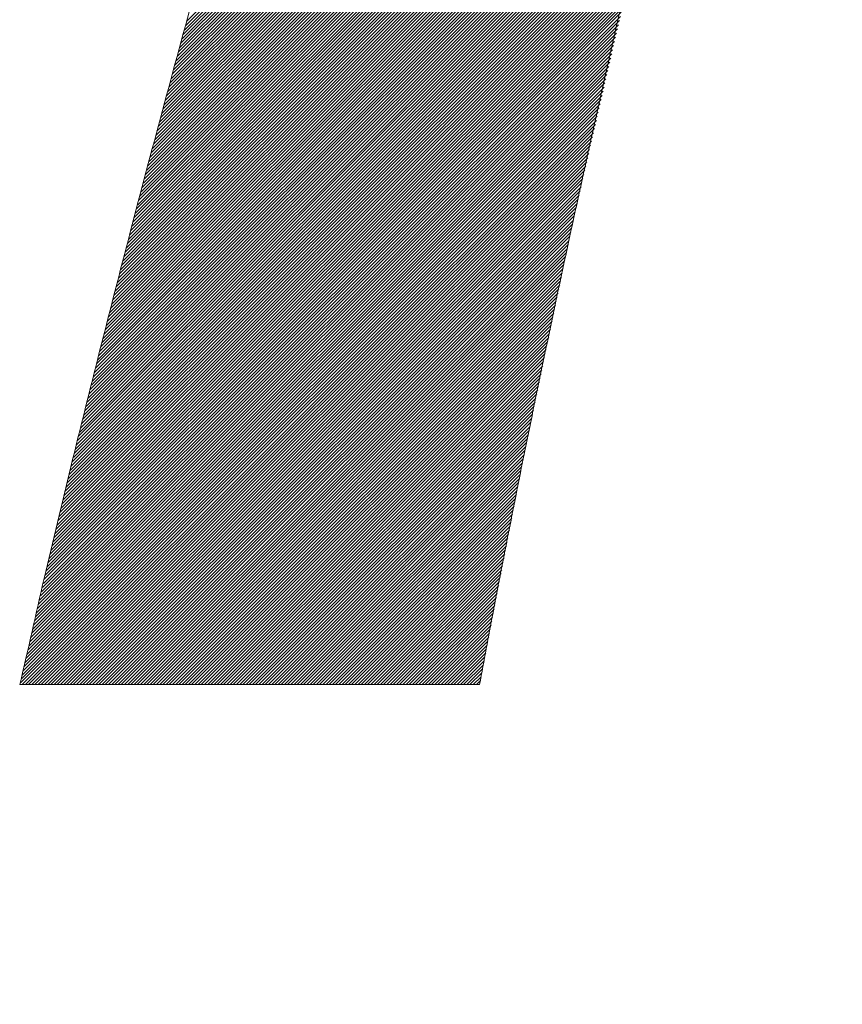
# Model space of a CAD drawing. Header units: millimetres. Extents: x 0 to 1300, y 0 to 891.
# Tile 58 of 127: x 168.32 to 170.61, y 581.71 to 584.45. Entities that reach past the tile are written whole.
import ezdxf

# ---------------------------------------------------------------- set-up
doc = ezdxf.new("R2010")
doc.units = ezdxf.units.MM
doc.header["$LTSCALE"] = 0.545669
doc.layers.add('NoLayerName_001', color=7, linetype='Continuous')

# ---------------------------------------------------------------- blocks, each defined once
blk = doc.blocks.new('JZB_0008')
at = {"layer": 'NoLayerName_001', "color": 7, "linetype": 'Continuous', "lineweight": 25}
for p, q in [((7.1591, 4.254), (4.7816, 1.8764)), ((7.1573, 4.261), (4.7849, 1.8886)), ((7.1665, 4.2257), (4.7682, 1.8274)), ((7.1646, 4.2327), (4.7716, 1.8397)), ((7.1628, 4.2398), (4.7749, 1.8519)), ((7.161, 4.2469), (4.7782, 1.8642)), ((7.1719, 4.2044), (4.7582, 1.7907)), ((7.1701, 4.2115), (4.7616, 1.803)), ((7.1683, 4.2186), (4.7649, 1.8152)), ((7.1793, 4.1761), (4.7449, 1.7418)), ((7.1774, 4.1832), (4.7483, 1.754)), ((7.1756, 4.1903), (4.7516, 1.7662)), ((7.1738, 4.1973), (4.7549, 1.7785)), ((7.1847, 4.1549), (4.7349, 1.705)), ((7.1829, 4.1619), (4.7383, 1.7173)), ((7.1811, 4.169), (4.7416, 1.7295)), ((6.3198, 3.272), (4.7283, 1.6806)), ((6.3228, 3.284), (4.7316, 1.6928)), ((6.3136, 3.2481), (4.7216, 1.6561)), ((6.3167, 3.2601), (4.7249, 1.6683)), ((6.3044, 3.2122), (4.7116, 1.6194)), ((6.3075, 3.2241), (4.7149, 1.6316)), ((6.3105, 3.2361), (4.7183, 1.6438)), ((6.2983, 3.1882), (4.705, 1.5949)), ((6.3013, 3.2002), (4.7083, 1.6071)), ((6.2922, 3.1643), (4.6983, 1.5705)), ((6.2952, 3.1762), (4.7016, 1.5827)), ((6.2831, 3.1285), (4.6889, 1.5343)), ((6.2861, 3.1404), (4.692, 1.5463)), ((6.2892, 3.1524), (4.6952, 1.5584)), ((6.2771, 3.1047), (4.6826, 1.5102)), ((6.2801, 3.1166), (4.6857, 1.5222)), ((6.271, 3.0808), (4.6763, 1.4861)), ((6.2741, 3.0927), (4.6794, 1.4981)), ((6.265, 3.0569), (4.67, 1.4619)), ((6.268, 3.0689), (4.6731, 1.474)), ((6.2559, 3.0212), (4.6605, 1.4258)), ((6.259, 3.0331), (4.6637, 1.4378)), ((6.262, 3.045), (4.6668, 1.4499)), ((6.25, 2.9974), (4.6542, 1.4016)), ((6.2529, 3.0092), (4.6574, 1.4137)), ((6.2441, 2.9737), (4.6479, 1.3775)), ((6.2471, 2.9856), (4.6511, 1.3896)), ((6.2353, 2.9382), (4.6385, 1.3414)), ((6.2383, 2.95), (4.6416, 1.3534)), ((6.2412, 2.9619), (4.6448, 1.3655)), ((6.2295, 2.9145), (4.6322, 1.3172)), ((6.2324, 2.9263), (4.6354, 1.3293)), ((6.2236, 2.8908), (4.6259, 1.2931)), ((6.2265, 2.9027), (4.6291, 1.3052)), ((6.2148, 2.8553), (4.6165, 1.257)), ((6.2177, 2.8671), (4.6196, 1.269)), ((6.2207, 2.879), (4.6228, 1.2811)), ((6.2089, 2.8316), (4.6102, 1.2328)), ((6.2119, 2.8434), (4.6133, 1.2449)), ((6.203, 2.8079), (4.6039, 1.2087)), ((6.206, 2.8198), (4.607, 1.2208)), ((6.1942, 2.7724), (4.5944, 1.1726)), ((6.1972, 2.7842), (4.5976, 1.1846)), ((6.2001, 2.7961), (4.6007, 1.1967)), ((6.1884, 2.7487), (4.5881, 1.1484)), ((6.1913, 2.7605), (4.5913, 1.1605)), ((6.1825, 2.725), (4.5818, 1.1243)), ((6.1854, 2.7369), (4.585, 1.1364)), ((6.1737, 2.6895), (4.5724, 1.0881)), ((6.1766, 2.7013), (4.5755, 1.1002)), ((6.1796, 2.7132), (4.5787, 1.1123)), ((6.1681, 2.6661), (4.5661, 1.064)), ((6.1708, 2.6777), (4.5692, 1.0761)), ((6.1628, 2.6429), (4.5601, 1.0403)), ((6.1654, 2.6545), (4.5631, 1.0521)), ((6.1548, 2.6082), (4.5513, 1.0047)), ((6.1574, 2.6198), (4.5542, 1.0166)), ((6.1601, 2.6314), (4.5572, 1.0284)), ((6.1494, 2.585), (4.5454, 0.981)), ((6.1521, 2.5966), (4.5483, 0.9928)), ((6.1441, 2.5619), (4.5395, 0.9573)), ((6.1468, 2.5735), (4.5424, 0.9691)), ((6.1361, 2.5272), (4.5306, 0.9217)), ((6.1388, 2.5387), (4.5336, 0.9336)), ((6.1414, 2.5503), (4.5365, 0.9454)), ((6.1308, 2.504), (4.5247, 0.898)), ((6.1334, 2.5156), (4.5277, 0.9098)), ((6.1254, 2.4808), (4.5188, 0.8743)), ((6.1281, 2.4924), (4.5218, 0.8861)), ((6.1174, 2.4461), (4.51, 0.8387)), ((6.1201, 2.4577), (4.5129, 0.8506)), ((6.1227, 2.4693), (4.5159, 0.8624)), ((6.1121, 2.423), (4.5041, 0.815)), ((6.1147, 2.4345), (4.507, 0.8268)), ((6.1041, 2.3882), (4.4952, 0.7794)), ((6.1067, 2.3998), (4.4982, 0.7913)), ((6.1094, 2.4114), (4.5011, 0.8031)), ((6.0987, 2.3651), (4.4894, 0.7557)), ((6.1014, 2.3766), (4.4923, 0.7676)), ((6.0934, 2.3419), (4.4835, 0.732)), ((6.0961, 2.3535), (4.4864, 0.7438)), ((6.0854, 2.3072), (4.4746, 0.6964)), ((6.088, 2.3188), (4.4776, 0.7083)), ((6.0907, 2.3303), (4.4805, 0.7201)), ((6.08, 2.284), (4.4687, 0.6727)), ((6.0827, 2.2956), (4.4717, 0.6846)), ((6.0747, 2.2609), (4.4628, 0.649)), ((6.0774, 2.2724), (4.4658, 0.6608)), ((6.0667, 2.2261), (4.454, 0.6134)), ((6.0694, 2.2377), (4.4569, 0.6253)), ((6.072, 2.2493), (4.4599, 0.6371)), ((6.0614, 2.203), (4.4481, 0.5897)), ((6.064, 2.2146), (4.451, 0.6015)), ((6.0533, 2.1682), (4.4395, 0.5544)), ((6.056, 2.1798), (4.4422, 0.5661)), ((6.0587, 2.1914), (4.4451, 0.5778)), ((6.048, 2.1451), (4.4341, 0.5312)), ((6.0507, 2.1567), (4.4368, 0.5428)), ((6.0427, 2.1219), (4.4287, 0.5079)), ((6.0453, 2.1335), (4.4314, 0.5196)), ((6.0347, 2.0872), (4.4205, 0.473)), ((6.0373, 2.0988), (4.4232, 0.4847)), ((6.04, 2.1104), (4.4259, 0.4963)), ((6.0293, 2.064), (4.4151, 0.4498)), ((6.032, 2.0756), (4.4178, 0.4614)), ((6.024, 2.0409), (4.4096, 0.4265)), ((6.0267, 2.0525), (4.4123, 0.4382)), ((6.016, 2.0062), (4.4015, 0.3917)), ((6.0186, 2.0177), (4.4042, 0.4033)), ((6.0213, 2.0293), (4.4069, 0.4149)), ((6.0106, 1.983), (4.396, 0.3684)), ((6.0133, 1.9946), (4.3988, 0.38)), ((6.0026, 1.9483), (4.3879, 0.3335)), ((6.0053, 1.9598), (4.3906, 0.3452)), ((6.008, 1.9714), (4.3933, 0.3568)), ((5.9973, 1.9251), (4.3824, 0.3103)), ((6, 1.9367), (4.3852, 0.3219)), ((5.992, 1.902), (4.377, 0.287)), ((5.9946, 1.9135), (4.3797, 0.2986)), ((5.9839, 1.8672), (4.3689, 0.2521)), ((5.9866, 1.8788), (4.3716, 0.2638)), ((5.9893, 1.8904), (4.3743, 0.2754)), ((5.9786, 1.8441), (4.3634, 0.2289)), ((5.9813, 1.8556), (4.3661, 0.2405)), ((5.9733, 1.8209), (4.358, 0.2056)), ((5.9759, 1.8325), (4.3607, 0.2173)), ((5.9653, 1.7862), (4.3498, 0.1708)), ((5.9679, 1.7978), (4.3525, 0.1824)), ((5.9706, 1.8093), (4.3553, 0.194)), ((5.9599, 1.763), (4.3444, 0.1475)), ((5.9626, 1.7746), (4.3471, 0.1591)), ((5.9546, 1.7399), (4.339, 0.1242)), ((5.9573, 1.7515), (4.3417, 0.1359)), ((5.9466, 1.7051), (4.331, 0.0896)), ((5.9492, 1.7167), (4.3336, 0.1011)), ((5.9519, 1.7283), (4.3362, 0.1126)), ((5.9412, 1.682), (4.3259, 0.0666)), ((5.9439, 1.6936), (4.3285, 0.0781)), ((5.9359, 1.6588), (4.3208, 0.0437)), ((5.9386, 1.6704), (4.3233, 0.0552)), ((5.9332, 1.6473), (4.3261, 0.0401)), ((5.9306, 1.6357), (4.335, 0.0401)), ((5.9279, 1.6241), (4.3439, 0.0401)), ((5.9252, 1.6125), (4.3528, 0.0401)), ((5.9226, 1.6009), (4.3617, 0.0401)), ((5.9199, 1.5894), (4.3706, 0.0401)), ((5.9172, 1.5778), (4.3795, 0.0401)), ((5.9145, 1.5662), (4.3885, 0.0401)), ((5.9119, 1.5546), (4.3974, 0.0401)), ((5.9092, 1.5431), (4.4063, 0.0401)), ((5.9065, 1.5315), (4.4152, 0.0401)), ((5.9039, 1.5199), (4.4241, 0.0401)), ((5.9012, 1.5083), (4.433, 0.0401)), ((5.8985, 1.4967), (4.4419, 0.0401)), ((5.8959, 1.4852), (4.4508, 0.0401)), ((5.8932, 1.4736), (4.4597, 0.0401)), ((5.8905, 1.462), (4.4686, 0.0401)), ((5.8879, 1.4504), (4.4775, 0.0401)), ((5.8852, 1.4389), (4.4864, 0.0401)), ((5.8825, 1.4273), (4.4954, 0.0401)), ((5.8798, 1.4157), (4.5043, 0.0401)), ((5.8772, 1.4041), (4.5132, 0.0401)), ((5.8745, 1.3925), (4.5221, 0.0401)), ((5.8718, 1.381), (4.531, 0.0401)), ((5.8692, 1.3694), (4.5399, 0.0401)), ((5.8665, 1.3578), (4.5488, 0.0401)), ((5.8638, 1.3462), (4.5577, 0.0401)), ((5.8612, 1.3347), (4.5666, 0.0401)), ((5.8586, 1.3231), (4.5755, 0.0401)), ((5.8562, 1.3119), (4.5844, 0.0401)), ((5.8538, 1.3006), (4.5933, 0.0401)), ((5.8515, 1.2893), (4.6023, 0.0401)), ((5.8491, 1.2781), (4.6112, 0.0401)), ((5.8468, 1.2668), (4.6201, 0.0401)), ((5.8444, 1.2555), (4.629, 0.0401)), ((5.842, 1.2443), (4.6379, 0.0401)), ((5.8397, 1.233), (4.6468, 0.0401)), ((5.8373, 1.2217), (4.6557, 0.0401)), ((5.8349, 1.2105), (4.6646, 0.0401)), ((5.8326, 1.1992), (4.6735, 0.0401)), ((5.8302, 1.1879), (4.6824, 0.0401)), ((5.8279, 1.1766), (4.6913, 0.0401)), ((5.8255, 1.1654), (4.7003, 0.0401)), ((5.8231, 1.1541), (4.7092, 0.0401)), ((5.8208, 1.1428), (4.7181, 0.0401)), ((5.8184, 1.1316), (4.727, 0.0401)), ((5.8161, 1.1203), (4.7359, 0.0401)), ((5.8137, 1.109), (4.7448, 0.0401)), ((5.8113, 1.0978), (4.7537, 0.0401)), ((5.809, 1.0865), (4.7626, 0.0401)), ((5.8066, 1.0752), (4.7715, 0.0401)), ((5.8043, 1.064), (4.7804, 0.0401)), ((5.8019, 1.0527), (4.7893, 0.0401)), ((5.7995, 1.0414), (4.7982, 0.0401)), ((5.7972, 1.0302), (4.8072, 0.0401)), ((5.7948, 1.0189), (4.8161, 0.0401)), ((5.7925, 1.0076), (4.825, 0.0401)), ((5.7901, 0.9963), (4.8339, 0.0401)), ((5.7877, 0.9851), (4.8428, 0.0401)), ((5.7854, 0.9738), (4.8517, 0.0401)), ((5.783, 0.9625), (4.8606, 0.0401)), ((5.7807, 0.9513), (4.8695, 0.0401)), ((5.7783, 0.94), (4.8784, 0.0401)), ((5.7759, 0.9287), (4.8873, 0.0401)), ((5.7736, 0.9175), (4.8962, 0.0401)), ((5.7712, 0.9062), (4.9051, 0.0401)), ((5.7689, 0.8949), (4.9141, 0.0401)), ((5.7665, 0.8837), (4.923, 0.0401)), ((5.7641, 0.8724), (4.9319, 0.0401)), ((5.7618, 0.8611), (4.9408, 0.0401)), ((5.7594, 0.8499), (4.9497, 0.0401)), ((5.7571, 0.8386), (4.9586, 0.0401)), ((5.7547, 0.8273), (4.9675, 0.0401)), ((5.7523, 0.816), (4.9764, 0.0401)), ((5.75, 0.8048), (4.9853, 0.0401)), ((5.7476, 0.7935), (4.9942, 0.0401)), ((5.7453, 0.7822), (5.0031, 0.0401)), ((5.7429, 0.771), (5.012, 0.0401)), ((5.7405, 0.7597), (5.021, 0.0401)), ((5.7382, 0.7484), (5.0299, 0.0401)), ((5.7358, 0.7372), (5.0388, 0.0401)), ((5.7335, 0.7259), (5.0477, 0.0401)), ((5.7311, 0.7146), (5.0566, 0.0401)), ((5.7287, 0.7034), (5.0655, 0.0401)), ((5.7264, 0.6921), (5.0744, 0.0401)), ((5.724, 0.6808), (5.0833, 0.0401)), ((5.7217, 0.6696), (5.0922, 0.0401)), ((5.7194, 0.6584), (5.1011, 0.0401)), ((5.7173, 0.6474), (5.11, 0.0401)), ((5.7152, 0.6364), (5.1189, 0.0401)), ((5.713, 0.6253), (5.1279, 0.0401)), ((5.7109, 0.6143), (5.1368, 0.0401)), ((5.7088, 0.6032), (5.1457, 0.0401)), ((5.7066, 0.5922), (5.1546, 0.0401)), ((5.7045, 0.5811), (5.1635, 0.0401)), ((5.7024, 0.5701), (5.1724, 0.0401)), ((5.7002, 0.559), (5.1813, 0.0401)), ((5.6981, 0.548), (5.1902, 0.0401)), ((5.696, 0.537), (5.1991, 0.0401)), ((5.6938, 0.5259), (5.208, 0.0401)), ((5.6917, 0.5149), (5.2169, 0.0401)), ((5.6896, 0.5038), (5.2258, 0.0401)), ((5.6874, 0.4928), (5.2348, 0.0401)), ((5.6853, 0.4817), (5.2437, 0.0401)), ((5.6832, 0.4707), (5.2526, 0.0401)), ((5.681, 0.4597), (5.2615, 0.0401)), ((5.6789, 0.4486), (5.2704, 0.0401)), ((5.6767, 0.4376), (5.2793, 0.0401)), ((5.6746, 0.4265), (5.2882, 0.0401)), ((5.6725, 0.4155), (5.2971, 0.0401)), ((5.6703, 0.4044), (5.306, 0.0401)), ((5.6682, 0.3934), (5.3149, 0.0401)), ((5.6661, 0.3823), (5.3238, 0.0401)), ((5.6639, 0.3713), (5.3327, 0.0401)), ((5.6618, 0.3603), (5.3417, 0.0401)), ((5.6597, 0.3492), (5.3506, 0.0401)), ((5.6575, 0.3382), (5.3595, 0.0401)), ((5.6554, 0.3271), (5.3684, 0.0401)), ((5.6533, 0.3161), (5.3773, 0.0401)), ((5.6511, 0.305), (5.3862, 0.0401)), ((5.649, 0.294), (5.3951, 0.0401)), ((5.6469, 0.283), (5.404, 0.0401)), ((5.6447, 0.2719), (5.4129, 0.0401)), ((5.6426, 0.2609), (5.4218, 0.0401)), ((5.6404, 0.2498), (5.4307, 0.0401)), ((5.6383, 0.2388), (5.4397, 0.0401)), ((5.6362, 0.2277), (5.4486, 0.0401)), ((5.634, 0.2167), (5.4575, 0.0401)), ((5.6319, 0.2056), (5.4664, 0.0401)), ((5.6298, 0.1946), (5.4753, 0.0401)), ((5.6276, 0.1836), (5.4842, 0.0401)), ((5.6255, 0.1725), (5.4931, 0.0401)), ((5.6234, 0.1615), (5.502, 0.0401)), ((5.6212, 0.1504), (5.5109, 0.0401)), ((5.6191, 0.1394), (5.5198, 0.0401)), ((5.617, 0.1283), (5.5287, 0.0401)), ((5.6148, 0.1173), (5.5376, 0.0401)), ((5.6127, 0.1063), (5.5466, 0.0401)), ((5.6106, 0.0952), (5.5555, 0.0401)), ((5.6084, 0.0842), (5.5644, 0.0401)), ((5.6063, 0.0731), (5.5733, 0.0401)), ((5.6041, 0.0621), (5.5822, 0.0401)), ((5.602, 0.051), (5.5911, 0.0401))]:
    blk.add_line(p, q, dxfattribs=at)
at = {"layer": 'NoLayerName_001', "color": 7, "linetype": 'Continuous', "lineweight": 13}
for points, knots in [([(2.9599, 0.0401), (3.0004, 0.1237), (3.0856, 0.296), (3.2082, 0.5666), (3.3332, 0.8544), (3.4587, 1.1577), (3.5841, 1.4739), (3.7084, 1.8008), (3.8308, 2.136), (3.9505, 2.4772), (4.0666, 2.822), (4.1782, 3.168), (4.2845, 3.513), (4.3847, 3.8545), (4.4777, 4.1904), (4.5636, 4.5179), (4.6143, 4.7342), (4.6398, 4.8402)], [0, 0, 0, 0, 0.278658, 0.576469, 0.891067, 1.220061, 1.561039, 1.911576, 2.26924, 2.631593, 2.996195, 3.360609, 3.722399, 4.079135, 4.428395, 4.767771, 5.094874, 5.094874, 5.094874, 5.094874]), ([(5.6799, 4.8402), (5.6499, 4.7515), (5.5873, 4.5682), (5.4945, 4.2838), (5.3985, 3.9834), (5.3007, 3.6694), (5.2017, 3.3442), (5.1024, 3.0105), (5.0035, 2.6709), (4.9057, 2.3278), (4.81, 1.9839), (4.717, 1.6417), (4.6275, 1.3038), (4.5424, 0.9728), (4.4625, 0.6511), (4.3879, 0.3415), (4.3425, 0.1388), (4.32, 0.0401)], [0, 0, 0, 0, 0.281068, 0.58105, 0.897291, 1.227129, 1.567902, 1.916946, 2.271596, 2.629186, 2.987052, 3.34253, 3.692958, 4.035677, 4.368031, 4.68737, 4.991049, 4.991049, 4.991049, 4.991049]), ([(5.5999, 0.0401), (5.6124, 0.107), (5.6375, 0.2425), (5.6773, 0.4477), (5.719, 0.6573), (5.7625, 0.8704), (5.8077, 1.0867), (5.8545, 1.3054), (5.9028, 1.526), (5.9523, 1.7479), (6.003, 1.9706), (6.0547, 2.1931), (6.1073, 2.4163), (6.1607, 2.6344), (6.2146, 2.8655), (6.2691, 3.0404), (6.3239, 3.4138), (6.3822, 3.0373), (6.4391, 2.8613), (6.4959, 2.6278), (6.552, 2.4079), (6.6074, 2.183), (6.6618, 1.9591), (6.7151, 1.7354), (6.7671, 1.513), (6.8177, 1.2923), (6.8665, 1.074), (6.9136, 0.8589), (6.9586, 0.6475), (7.0014, 0.4405), (7.042, 0.2386), (7.0673, 0.1056), (7.0799, 0.0401)], [0, 0, 0, 0, 0.204121, 0.41339, 0.627209, 0.844979, 1.0661, 1.289972, 1.515997, 1.743572, 1.972098, 2.200973, 2.429597, 2.657369, 2.883688, 3.107953, 3.329565, 3.554019, 3.781102, 4.01014, 4.240459, 4.471387, 4.70225, 4.932374, 5.161088, 5.387718, 5.611592, 5.83204, 6.04839, 6.259974, 6.466123, 6.666169, 6.666169, 6.666169, 6.666169])]:
    blk.add_open_spline(points, degree=3, knots=knots, dxfattribs=at)
blk.add_open_spline([(4.32, 0.0401), (4.5333, 0.0401), (4.9599, 0.0401), (5.3866, 0.0401), (5.5999, 0.0401)], degree=3, dxfattribs=at)

msp = doc.modelspace()

# ---------------------------------------------------------------- linework, layer by layer
at = {"layer": 'NoLayerName_001', "color": 7, "linetype": 'Continuous', "lineweight": 25}
for radius, start, end in [(39.5, 318.33013, 270), (38, 319.68509, 270.71622)]:
    msp.add_arc((180, 585), radius, start, end, dxfattribs=at)

# ---------------------------------------------------------------- block references
at = {"layer": 'NoLayerName_001'}
msp.add_blockref('JZB_0008', (164, 582.5594), dxfattribs=at)

doc.saveas('drawing.dxf')
